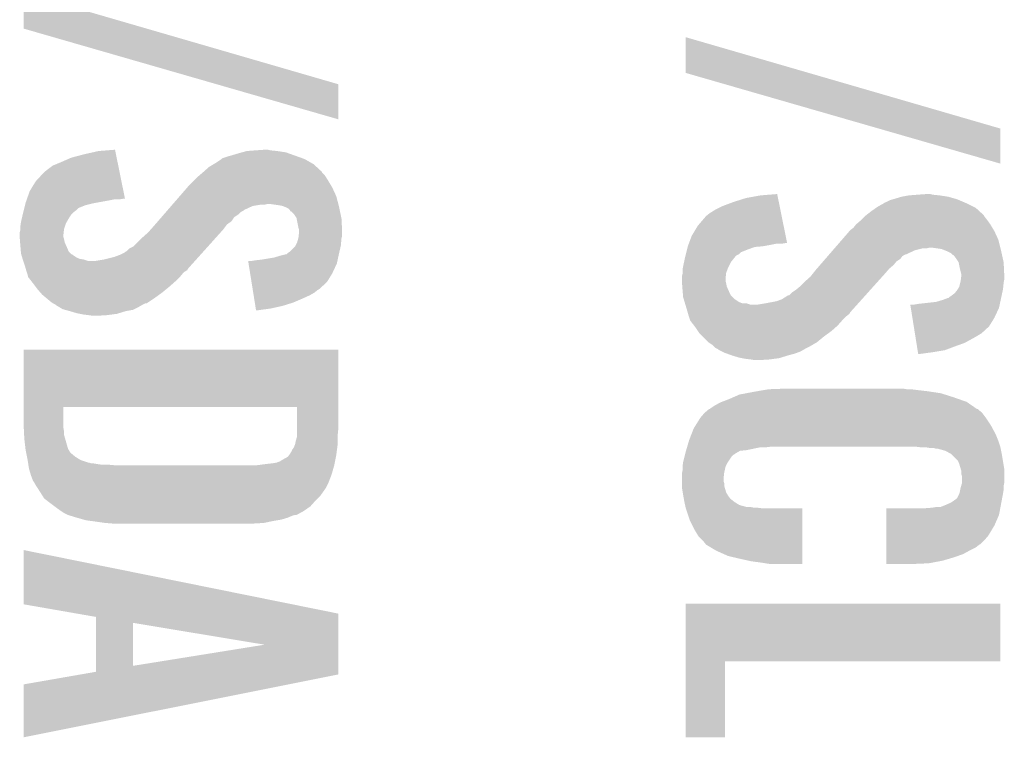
# Model space of a CAD drawing. Extents: x -3.7 to 63.4, y -6.5 to 53.7.
# Tile 11 of 74: x 42.7 to 46.5, y 0.1 to 2.9. Entities that reach past the tile are written whole.
import ezdxf

# ---------------------------------------------------------------- set-up
doc = ezdxf.new("R2010")
doc.units = 0
doc.layers.add('PI_5_CLICK_SHIELD_V100A_GTO', color=11, linetype='CONTINUOUS')

msp = doc.modelspace()

# ---------------------------------------------------------------- linework, layer by layer
at = {"layer": 'PI_5_CLICK_SHIELD_V100A_GTO'}
for points in [[(42.7228, 2.852438), (42.722828, 2.989574), (43.194828, 2.852438), (42.722828, 2.989574)], [(43.462634, 2.639042), (42.7228, 2.852438), (43.9293, 2.639042), (43.194828, 2.852438)], [(45.2628, 2.682258), (45.262828, 2.819394), (45.734828, 2.682258), (45.262828, 2.819394)], [(46.002634, 2.468862), (45.2628, 2.682258), (46.4693, 2.468862), (45.734828, 2.682258)], [(43.929272, 2.504446), (43.462634, 2.639042), (43.929272, 2.504446), (43.9293, 2.639042)], [(46.469272, 2.334266), (46.002634, 2.468862), (46.469272, 2.334266), (46.4693, 2.468862)], [(42.95394, 2.36982), (43.009822, 2.38252), (43.076922, 2.36982), (43.07435, 2.38252)], [(43.009822, 2.38252), (43.073324, 2.38758), (43.07435, 2.38252), (43.073324, 2.38758)], [(43.560146, 2.377438), (43.578782, 2.38252), (43.728642, 2.377438), (43.69562, 2.38252)], [(43.578782, 2.38252), (43.6118, 2.38506), (43.69562, 2.38252), (43.670222, 2.38506)], [(43.6118, 2.38506), (43.647358, 2.3876), (43.670222, 2.38506), (43.660062, 2.3876)], [(42.86504, 2.33934), (42.90568, 2.357122), (43.083096, 2.33934), (43.079494, 2.357122)], [(42.90568, 2.357122), (42.95394, 2.36982), (43.079494, 2.357122), (43.076922, 2.36982)], [(43.4594, 2.336798), (43.482258, 2.35204), (43.826432, 2.336798), (43.799762, 2.35204)], [(43.482258, 2.35204), (43.482262, 2.352042), (43.799762, 2.35204), (43.799758, 2.352042)], [(43.482262, 2.352042), (43.484804, 2.35458), (43.799758, 2.352042), (43.79265, 2.35458)], [(43.484804, 2.35458), (43.50766, 2.3622), (43.79265, 2.35458), (43.771312, 2.3622)], [(43.50766, 2.3622), (43.52544, 2.36728), (43.771312, 2.3622), (43.757088, 2.36728)], [(43.52544, 2.36728), (43.55084, 2.3749), (43.757088, 2.36728), (43.73575, 2.3749)], [(43.55084, 2.3749), (43.560146, 2.377438), (43.73575, 2.3749), (43.728642, 2.377438)], [(42.801542, 2.301242), (42.81424, 2.3114), (43.090814, 2.301242), (43.088756, 2.3114)], [(42.81424, 2.3114), (42.83456, 2.32664), (43.088756, 2.3114), (43.08567, 2.32664)], [(42.83456, 2.32664), (42.86504, 2.33934), (43.08567, 2.32664), (43.083096, 2.33934)], [(43.413992, 2.303776), (43.434002, 2.321562), (43.865802, 2.303776), (43.8464, 2.321562)], [(43.434002, 2.321562), (43.45093, 2.331718), (43.8464, 2.321562), (43.83532, 2.331718)], [(43.45093, 2.331718), (43.4594, 2.336798), (43.83532, 2.331718), (43.826432, 2.336798)], [(42.768522, 2.265682), (42.799, 2.2987), (43.098018, 2.265682), (43.091328, 2.2987)], [(42.799, 2.2987), (42.801542, 2.301242), (43.091328, 2.2987), (43.090814, 2.301242)], [(43.352718, 2.24536), (43.375578, 2.26822), (43.904916, 2.24536), (43.8912, 2.26822)], [(43.375578, 2.26822), (43.39336, 2.286), (43.8912, 2.26822), (43.880088, 2.286)], [(43.39336, 2.286), (43.39632, 2.288538), (43.880088, 2.286), (43.8785, 2.288538)], [(43.39632, 2.288538), (43.408176, 2.2987), (43.8785, 2.288538), (43.868342, 2.2987)], [(43.408176, 2.2987), (43.41114, 2.30124), (43.868342, 2.2987), (43.867072, 2.30124)], [(43.41114, 2.30124), (43.413992, 2.303776), (43.867072, 2.30124), (43.865802, 2.303776)], [(42.74566, 2.227582), (42.768522, 2.265682), (43.105734, 2.227582), (43.098018, 2.265682)], [(43.321898, 2.2098), (43.350514, 2.242818), (43.921682, 2.2098), (43.90644, 2.242818)], [(43.350514, 2.242818), (43.352718, 2.24536), (43.90644, 2.242818), (43.904916, 2.24536)], [(42.73042, 2.184398), (42.733108, 2.19202), (43.003458, 2.184398), (43.04538, 2.19202)], [(42.733108, 2.19202), (42.734902, 2.1971), (43.04538, 2.19202), (43.070778, 2.1971)], [(42.734902, 2.1971), (42.735798, 2.19964), (43.091098, 2.1971), (43.106338, 2.19964)], [(42.735798, 2.19964), (42.74566, 2.227582), (43.111394, 2.19964), (43.105734, 2.227582)], [(43.295484, 2.17932), (43.321898, 2.2098), (43.92981, 2.17932), (43.921682, 2.2098)], [(45.445678, 2.18694), (45.49394, 2.20218), (45.619496, 2.18694), (45.616408, 2.20218)], [(45.49394, 2.20218), (45.549818, 2.21234), (45.616408, 2.20218), (45.61435, 2.21234)], [(45.549818, 2.21234), (45.613324, 2.2174), (45.61435, 2.21234), (45.613324, 2.2174)], [(46.03242, 2.18694), (46.047662, 2.194562), (46.327908, 2.18694), (46.310124, 2.194562)], [(46.047662, 2.194562), (46.056546, 2.1971), (46.310124, 2.194562), (46.304202, 2.1971)], [(46.056546, 2.1971), (46.06544, 2.19964), (46.304202, 2.1971), (46.295312, 2.19964)], [(46.06544, 2.19964), (46.09084, 2.20726), (46.295312, 2.19964), (46.268642, 2.20726)], [(46.09084, 2.20726), (46.11878, 2.21234), (46.268642, 2.20726), (46.23562, 2.21234)], [(46.11878, 2.21234), (46.1518, 2.21488), (46.23562, 2.21234), (46.210222, 2.21488)], [(46.1518, 2.21488), (46.187358, 2.21742), (46.210222, 2.21488), (46.200062, 2.21742)], [(42.721528, 2.148838), (42.723434, 2.15646), (42.91584, 2.148838), (42.925998, 2.15646)], [(42.723434, 2.15646), (42.725338, 2.164076), (42.925998, 2.15646), (42.93362, 2.164076)], [(42.725338, 2.164076), (42.727878, 2.174238), (42.93362, 2.164076), (42.959018, 2.174238)], [(42.727878, 2.174238), (42.729784, 2.18186), (42.959018, 2.174238), (42.9895, 2.18186)], [(42.729784, 2.18186), (42.73042, 2.184398), (42.9895, 2.18186), (43.003458, 2.184398)], [(43.271268, 2.151378), (43.273468, 2.153918), (43.560998, 2.151378), (43.566076, 2.153918)], [(43.273468, 2.153918), (43.27567, 2.156458), (43.566076, 2.153918), (43.56862, 2.156458)], [(43.27567, 2.156458), (43.288878, 2.171698), (43.56862, 2.156458), (43.601638, 2.171698)], [(43.288878, 2.171698), (43.293282, 2.17678), (43.601638, 2.171698), (43.632118, 2.17678)], [(43.293282, 2.17678), (43.295484, 2.17932), (43.647358, 2.17678), (43.657518, 2.17932)], [(43.70324, 2.17424), (43.667678, 2.17932), (43.931164, 2.17424), (43.92981, 2.17932)], [(43.71593, 2.171702), (43.70324, 2.17424), (43.93184, 2.171702), (43.931164, 2.17424)], [(43.715938, 2.1717), (43.71593, 2.171702), (43.931842, 2.1717), (43.93184, 2.171702)], [(43.72864, 2.16662), (43.715938, 2.1717), (43.93291, 2.16662), (43.931842, 2.1717)], [(43.738796, 2.161542), (43.72864, 2.16662), (43.93398, 2.161542), (43.93291, 2.16662)], [(43.743878, 2.15646), (43.738796, 2.161542), (43.93505, 2.15646), (43.93398, 2.161542)], [(43.746414, 2.151394), (43.743878, 2.15646), (43.936116, 2.151394), (43.93505, 2.15646)], [(45.354242, 2.14376), (45.37456, 2.156458), (45.628242, 2.14376), (45.62567, 2.156458)], [(45.37456, 2.156458), (45.40504, 2.1717), (45.62567, 2.156458), (45.622582, 2.1717)], [(45.40504, 2.1717), (45.445678, 2.18694), (45.622582, 2.1717), (45.619496, 2.18694)], [(45.974, 2.15138), (45.992136, 2.164078), (46.389174, 2.15138), (46.37532, 2.164078)], [(45.992136, 2.164078), (45.9994, 2.169162), (46.37532, 2.164078), (46.365154, 2.169162)], [(45.9994, 2.169162), (46.022256, 2.18186), (46.365154, 2.169162), (46.33976, 2.18186)], [(46.022256, 2.18186), (46.02226, 2.181862), (46.33976, 2.18186), (46.339756, 2.181862)], [(46.02226, 2.181862), (46.024804, 2.1844), (46.339756, 2.181862), (46.333834, 2.1844)], [(46.024804, 2.1844), (46.03242, 2.18694), (46.333834, 2.1844), (46.327908, 2.18694)], [(42.71264, 2.110738), (42.71557, 2.123442), (42.888262, 2.110738), (42.895522, 2.123442)], [(42.71557, 2.123442), (42.719086, 2.13868), (42.895522, 2.123442), (42.90568, 2.13868)], [(42.719086, 2.13868), (42.72026, 2.14376), (42.90568, 2.13868), (42.91076, 2.14376)], [(42.72026, 2.14376), (42.721528, 2.148838), (42.91076, 2.14376), (42.91584, 2.148838)], [(43.238248, 2.113278), (43.251456, 2.128518), (43.520358, 2.113278), (43.530518, 2.128518)], [(43.251456, 2.128518), (43.260262, 2.13868), (43.530518, 2.128518), (43.54576, 2.13868)], [(43.260262, 2.13868), (43.266864, 2.146298), (43.54576, 2.13868), (43.553378, 2.146298)], [(43.266864, 2.146298), (43.271268, 2.151378), (43.553378, 2.146298), (43.560998, 2.151378)], [(43.748954, 2.15138), (43.746414, 2.151394), (43.936118, 2.15138), (43.936116, 2.151394)], [(43.759118, 2.141222), (43.748954, 2.15138), (43.938258, 2.141222), (43.936118, 2.15138)], [(43.769278, 2.125984), (43.759118, 2.141222), (43.941466, 2.125984), (43.938258, 2.141222)], [(43.769788, 2.123438), (43.769278, 2.125984), (43.942, 2.123438), (43.941466, 2.125984)], [(43.7769, 2.087882), (43.769788, 2.123438), (43.943778, 2.087882), (43.942, 2.123438)], [(45.30852, 2.095502), (45.338998, 2.13106), (45.638018, 2.095502), (45.630814, 2.13106)], [(45.338998, 2.13106), (45.341542, 2.133602), (45.630814, 2.13106), (45.6303, 2.133602)], [(45.341542, 2.133602), (45.354242, 2.14376), (45.6303, 2.133602), (45.628242, 2.14376)], [(45.91558, 2.100582), (45.93336, 2.115818), (46.4312, 2.100582), (46.420316, 2.115818)], [(45.93336, 2.115818), (45.935902, 2.11836), (46.420316, 2.115818), (46.4185, 2.11836)], [(45.935902, 2.11836), (45.948602, 2.13106), (46.4185, 2.11836), (46.40834, 2.13106)], [(45.948602, 2.13106), (45.951142, 2.1336), (46.40834, 2.13106), (46.40707, 2.1336)], [(45.951142, 2.1336), (45.954402, 2.136136), (46.40707, 2.1336), (46.405802, 2.136136)], [(45.954402, 2.136136), (45.974, 2.15138), (46.405802, 2.136136), (46.389174, 2.15138)], [(42.70756, 2.070102), (42.7101, 2.080262), (42.876328, 2.070102), (42.877458, 2.080262)], [(42.7101, 2.09296), (42.711914, 2.105658), (42.881126, 2.09296), (42.88536, 2.105658)], [(42.7101, 2.082798), (42.7101, 2.09296), (42.87774, 2.082798), (42.881126, 2.09296)], [(42.7101, 2.080262), (42.7101, 2.082798), (42.877458, 2.080262), (42.87774, 2.082798)], [(42.711914, 2.105658), (42.71264, 2.110738), (42.88536, 2.105658), (42.888262, 2.110738)], [(43.20032, 2.0701), (43.20935, 2.08026), (43.478212, 2.0701), (43.48734, 2.08026)], [(43.20935, 2.08026), (43.22064, 2.09296), (43.48734, 2.08026), (43.496864, 2.09296)], [(43.22064, 2.09296), (43.227242, 2.100578), (43.496864, 2.09296), (43.502578, 2.100578)], [(43.227242, 2.100578), (43.238248, 2.113278), (43.502578, 2.100578), (43.520358, 2.113278)], [(43.779438, 2.080262), (43.7769, 2.087882), (43.94416, 2.080262), (43.943778, 2.087882)], [(43.77944, 2.072642), (43.779438, 2.080262), (43.94454, 2.072642), (43.94416, 2.080262)], [(45.28566, 2.057402), (45.30852, 2.095502), (45.645734, 2.057402), (45.638018, 2.095502)], [(45.890514, 2.075178), (45.892718, 2.07772), (46.44644, 2.075178), (46.444916, 2.07772)], [(45.892718, 2.07772), (45.895262, 2.08026), (46.444916, 2.07772), (46.443392, 2.08026)], [(45.895262, 2.08026), (45.905422, 2.087882), (46.443392, 2.08026), (46.43882, 2.087882)], [(45.905422, 2.087882), (45.91558, 2.100582), (46.43882, 2.087882), (46.4312, 2.100582)], [(42.70756, 2.059938), (42.70756, 2.070102), (42.8752, 2.059938), (42.876328, 2.070102)], [(42.70756, 2.052318), (42.70756, 2.059938), (42.875202, 2.052318), (42.8752, 2.059938)], [(42.708148, 2.044698), (42.70756, 2.052318), (42.87774, 2.044698), (42.875202, 2.052318)], [(42.709124, 2.031998), (42.708148, 2.044698), (42.880282, 2.031998), (42.87774, 2.044698)], [(43.14444, 2.016762), (43.17746, 2.04978), (43.4303, 2.016762), (43.459958, 2.04978)], [(43.17746, 2.04978), (43.20032, 2.0701), (43.459958, 2.04978), (43.478212, 2.0701)], [(43.771822, 2.032002), (43.776172, 2.047238), (43.940614, 2.032002), (43.942, 2.047238)], [(43.776172, 2.047238), (43.7769, 2.049782), (43.942, 2.047238), (43.942636, 2.049782)], [(43.7769, 2.049782), (43.777746, 2.057398), (43.942636, 2.049782), (43.94454, 2.057398)], [(43.777746, 2.057398), (43.779438, 2.07264), (43.94454, 2.057398), (43.94454, 2.07264)], [(43.779438, 2.07264), (43.77944, 2.072642), (43.94454, 2.07264), (43.94454, 2.072642)], [(45.275182, 2.02946), (45.28566, 2.057402), (45.651394, 2.02946), (45.645734, 2.057402)], [(45.835484, 2.01168), (45.861898, 2.042158), (46.469302, 2.01168), (46.461682, 2.042158)], [(45.861898, 2.042158), (45.890514, 2.075178), (46.461682, 2.042158), (46.44644, 2.075178)], [(42.7101, 2.0193), (42.709124, 2.031998), (42.885926, 2.0193), (42.880282, 2.031998)], [(42.710948, 2.00914), (42.7101, 2.0193), (42.89044, 2.00914), (42.885926, 2.0193)], [(42.712006, 1.99644), (42.710948, 2.00914), (42.895524, 1.99644), (42.89044, 2.00914)], [(43.11904, 1.998982), (43.129204, 2.009142), (43.414328, 1.998982), (43.423454, 2.009142)], [(43.129204, 2.009142), (43.14444, 2.016762), (43.423454, 2.009142), (43.4303, 2.016762)], [(43.743882, 1.996442), (43.764202, 2.016764), (43.934184, 1.996442), (43.938874, 2.016764)], [(43.764202, 2.016764), (43.76547, 2.0193), (43.938874, 2.016764), (43.93946, 2.0193)], [(43.76547, 2.0193), (43.771822, 2.032002), (43.93946, 2.0193), (43.940614, 2.032002)], [(45.264704, 1.993896), (45.267246, 2.00406), (45.47362, 1.993896), (45.49902, 2.00406)], [(45.267246, 2.00406), (45.269784, 2.014218), (45.49902, 2.00406), (45.526958, 2.014218)], [(45.269784, 2.014218), (45.27042, 2.01676), (45.526958, 2.014218), (45.557442, 2.01676)], [(45.27042, 2.01676), (45.270422, 2.016762), (45.557442, 2.01676), (45.557452, 2.016762)], [(45.270422, 2.016762), (45.272326, 2.02184), (45.557452, 2.016762), (45.58538, 2.02184)], [(45.272326, 2.02184), (45.27423, 2.02692), (45.58538, 2.02184), (45.610778, 2.02692)], [(45.27423, 2.02692), (45.275182, 2.02946), (45.631098, 2.02692), (45.646338, 2.02946)], [(45.826678, 2.00152), (45.833282, 2.00914), (46.141638, 2.00152), (46.172118, 2.00914)], [(45.833282, 2.00914), (45.835484, 2.01168), (46.187358, 2.00914), (46.197518, 2.01168)], [(46.243236, 2.0066), (46.207678, 2.01168), (46.470572, 2.0066), (46.469302, 2.01168)], [(46.255938, 2.00152), (46.243236, 2.0066), (46.47184, 2.00152), (46.470572, 2.0066)], [(42.71264, 1.988822), (42.712006, 1.99644), (42.903144, 1.988822), (42.895524, 1.99644)], [(42.713404, 1.98628), (42.71264, 1.988822), (42.905686, 1.98628), (42.903144, 1.988822)], [(42.713406, 1.986274), (42.713404, 1.98628), (42.908226, 1.986274), (42.905686, 1.98628)], [(42.714166, 1.98374), (42.713406, 1.986274), (42.91076, 1.98374), (42.908226, 1.986274)], [(42.717214, 1.97358), (42.714166, 1.98374), (42.926, 1.97358), (42.91076, 1.98374)], [(42.718738, 1.9685), (42.717214, 1.97358), (42.938702, 1.9685), (42.926, 1.97358)], [(42.7195, 1.965958), (42.718738, 1.9685), (42.953942, 1.965958), (42.938702, 1.9685)], [(42.72026, 1.96342), (42.7195, 1.965958), (42.96156, 1.96342), (42.953942, 1.965958)], [(42.999662, 1.96088), (43.03014, 1.96596), (43.3801, 1.96088), (43.384664, 1.96596)], [(43.03014, 1.96596), (43.070782, 1.976122), (43.384664, 1.96596), (43.393792, 1.976122)], [(43.070782, 1.976122), (43.0911, 1.98374), (43.393792, 1.976122), (43.400636, 1.98374)], [(43.0911, 1.98374), (43.11142, 1.993902), (43.400636, 1.98374), (43.409764, 1.993902)], [(43.11142, 1.993902), (43.113964, 1.996442), (43.409764, 1.993902), (43.412046, 1.996442)], [(43.113964, 1.996442), (43.11904, 1.998982), (43.412046, 1.996442), (43.414328, 1.998982)], [(43.614338, 1.96342), (43.6372, 1.96596), (43.92694, 1.96342), (43.927484, 1.96596)], [(43.6372, 1.96596), (43.682922, 1.97358), (43.927484, 1.96596), (43.929118, 1.97358)], [(43.682922, 1.97358), (43.70832, 1.9812), (43.929118, 1.97358), (43.93075, 1.9812)], [(43.70832, 1.9812), (43.728642, 1.98628), (43.93075, 1.9812), (43.93184, 1.98628)], [(43.728642, 1.98628), (43.731186, 1.986286), (43.93184, 1.98628), (43.93184, 1.986286)], [(43.731186, 1.986286), (43.73626, 1.99136), (43.93184, 1.986286), (43.933012, 1.99136)], [(43.73626, 1.99136), (43.743882, 1.996442), (43.933012, 1.99136), (43.934184, 1.996442)], [(45.255904, 1.955798), (45.26026, 1.97612), (45.435518, 1.955798), (45.451776, 1.97612)], [(45.26026, 1.97612), (45.261528, 1.981196), (45.451776, 1.97612), (45.455838, 1.981196)], [(45.261528, 1.981196), (45.262798, 1.986278), (45.455838, 1.981196), (45.465996, 1.986278)], [(45.262798, 1.986278), (45.264704, 1.993896), (45.465996, 1.986278), (45.47362, 1.993896)], [(45.789254, 1.958338), (45.79806, 1.968498), (46.070518, 1.958338), (46.085758, 1.968498)], [(45.79806, 1.968498), (45.806864, 1.978658), (46.085758, 1.968498), (46.093378, 1.978658)], [(45.806864, 1.978658), (45.811268, 1.983738), (46.093378, 1.978658), (46.100998, 1.983738)], [(45.811268, 1.983738), (45.813468, 1.986278), (46.100998, 1.983738), (46.106076, 1.986278)], [(45.813468, 1.986278), (45.81347, 1.98628), (46.106076, 1.986278), (46.108616, 1.98628)], [(45.81347, 1.98628), (45.826678, 2.00152), (46.108616, 1.98628), (46.141638, 2.00152)], [(46.26864, 1.99644), (46.255938, 2.00152), (46.47297, 1.99644), (46.47184, 2.00152)], [(46.278796, 1.991362), (46.26864, 1.99644), (46.474098, 1.991362), (46.47297, 1.99644)], [(46.286414, 1.983746), (46.278796, 1.991362), (46.47579, 1.983746), (46.474098, 1.991362)], [(46.288952, 1.98374), (46.286414, 1.983746), (46.475792, 1.98374), (46.47579, 1.983746)], [(46.29912, 1.97104), (46.288952, 1.98374), (46.478614, 1.97104), (46.475792, 1.98374)], [(46.309278, 1.955804), (46.29912, 1.97104), (46.482, 1.955804), (46.478614, 1.97104)], [(42.721108, 1.96088), (42.72026, 1.96342), (42.969184, 1.96088), (42.96156, 1.96342)], [(42.72788, 1.94056), (42.721108, 1.96088), (43.361848, 1.94056), (43.3801, 1.96088)], [(42.730784, 1.930396), (42.72788, 1.94056), (43.352718, 1.930396), (43.361848, 1.94056)], [(42.732236, 1.925318), (42.730784, 1.930396), (43.350174, 1.925318), (43.352718, 1.930396)], [(43.585512, 1.950718), (43.583886, 1.96088), (43.924218, 1.950718), (43.926396, 1.96088)], [(43.591602, 1.91262), (43.585512, 1.950718), (43.90644, 1.91262), (43.924218, 1.950718)], [(43.599102, 1.96088), (43.614338, 1.96342), (43.926396, 1.96088), (43.92694, 1.96342)], [(45.2501, 1.925322), (45.251792, 1.93548), (45.42155, 1.925322), (45.42536, 1.93548)], [(45.251792, 1.93548), (45.25264, 1.94056), (45.42536, 1.93548), (45.427898, 1.94056)], [(45.25264, 1.94056), (45.255904, 1.955798), (45.427898, 1.94056), (45.435518, 1.955798)], [(45.76064, 1.92532), (45.765042, 1.9304), (46.038224, 1.92532), (46.042578, 1.9304)], [(45.765042, 1.9304), (45.778248, 1.945638), (46.042578, 1.9304), (46.06036, 1.945638)], [(45.778248, 1.945638), (45.789254, 1.958338), (46.06036, 1.945638), (46.070518, 1.958338)], [(46.30928, 1.955798), (46.309278, 1.955804), (46.482, 1.955798), (46.482, 1.955804)], [(46.31436, 1.9304), (46.30928, 1.955798), (46.48321, 1.9304), (46.482, 1.955798)], [(46.31944, 1.910082), (46.31436, 1.9304), (46.484178, 1.910082), (46.48321, 1.9304)], [(42.73296, 1.92278), (42.732236, 1.925318), (43.345946, 1.92278), (43.350174, 1.925318)], [(42.734656, 1.917696), (42.73296, 1.92278), (43.337478, 1.917696), (43.345946, 1.92278)], [(42.73804, 1.907538), (42.734656, 1.917696), (43.329012, 1.907538), (43.337478, 1.917696)], [(42.73931, 1.902462), (42.73804, 1.907538), (43.324782, 1.902462), (43.329012, 1.907538)], [(42.740578, 1.897386), (42.73931, 1.902462), (43.319706, 1.897386), (43.324782, 1.902462)], [(42.743118, 1.89484), (42.740578, 1.897386), (43.31716, 1.89484), (43.319706, 1.897386)], [(42.752998, 1.88214), (42.743118, 1.89484), (43.30446, 1.88214), (43.31716, 1.89484)], [(43.59688, 1.879598), (43.591602, 1.91262), (43.886118, 1.879598), (43.90644, 1.91262)], [(45.24756, 1.899922), (45.2501, 1.910082), (45.416046, 1.899922), (45.417176, 1.910082)], [(45.24756, 1.892298), (45.24756, 1.899922), (45.4152, 1.892298), (45.416046, 1.899922)], [(45.24756, 1.884678), (45.24756, 1.892298), (45.4152, 1.884678), (45.4152, 1.892298)], [(45.2501, 1.915158), (45.2501, 1.925322), (45.41774, 1.915158), (45.42155, 1.925322)], [(45.2501, 1.910082), (45.2501, 1.915158), (45.417176, 1.910082), (45.41774, 1.915158)], [(45.71746, 1.8796), (45.740322, 1.899922), (45.997678, 1.8796), (46.015932, 1.899922)], [(45.740322, 1.899922), (45.75048, 1.91262), (46.015932, 1.899922), (46.02734, 1.91262)], [(45.75048, 1.91262), (45.76064, 1.92532), (46.02734, 1.91262), (46.038224, 1.92532)], [(46.3169, 1.882142), (46.317852, 1.889758), (46.483016, 1.882142), (46.48454, 1.889758)], [(46.317852, 1.889758), (46.319438, 1.90246), (46.48454, 1.889758), (46.48454, 1.90246)], [(46.319438, 1.90246), (46.31944, 1.902462), (46.48454, 1.90246), (46.48454, 1.902462)], [(46.31944, 1.902462), (46.31944, 1.910082), (46.48454, 1.902462), (46.484178, 1.910082)], [(42.7609, 1.87198), (42.752998, 1.88214), (43.29303, 1.87198), (43.30446, 1.88214)], [(42.76852, 1.86182), (42.7609, 1.87198), (43.2816, 1.86182), (43.29303, 1.87198)], [(42.77614, 1.851658), (42.76852, 1.86182), (43.269178, 1.851658), (43.2816, 1.86182)], [(42.787252, 1.83896), (42.77614, 1.851658), (43.25366, 1.83896), (43.269178, 1.851658)], [(43.601348, 1.851658), (43.59688, 1.879598), (43.855636, 1.851658), (43.886118, 1.879598)], [(43.601752, 1.84912), (43.601348, 1.851658), (43.85056, 1.84912), (43.855636, 1.851658)], [(45.248342, 1.87452), (45.24756, 1.884678), (45.41774, 1.87452), (45.4152, 1.884678)], [(45.24932, 1.861818), (45.248342, 1.87452), (45.420282, 1.861818), (45.41774, 1.87452)], [(45.2501, 1.85166), (45.24932, 1.861818), (45.424798, 1.85166), (45.420282, 1.861818)], [(45.25116, 1.83896), (45.2501, 1.85166), (45.43044, 1.83896), (45.424798, 1.85166)], [(45.68444, 1.84912), (45.699678, 1.861818), (45.970298, 1.84912), (45.981704, 1.861818)], [(45.699678, 1.861818), (45.71746, 1.8796), (45.981704, 1.861818), (45.997678, 1.8796)], [(46.304202, 1.849122), (46.305724, 1.85166), (46.478916, 1.849122), (46.47946, 1.85166)], [(46.305724, 1.85166), (46.311822, 1.861822), (46.47946, 1.85166), (46.480476, 1.861822)], [(46.311822, 1.861822), (46.31563, 1.877062), (46.480476, 1.861822), (46.482, 1.877062)], [(46.31563, 1.877062), (46.3169, 1.882142), (46.482, 1.877062), (46.483016, 1.882142)], [(42.793918, 1.83134), (42.787252, 1.83896), (43.243182, 1.83134), (43.25366, 1.83896)], [(42.80916, 1.81864), (42.793918, 1.83134), (43.22572, 1.81864), (43.243182, 1.83134)], [(42.8244, 1.80594), (42.80916, 1.81864), (43.206666, 1.80594), (43.22572, 1.81864)], [(43.603378, 1.838958), (43.601752, 1.84912), (43.837858, 1.838958), (43.85056, 1.84912)], [(43.605002, 1.8288), (43.603378, 1.838958), (43.82008, 1.8288), (43.837858, 1.838958)], [(43.607032, 1.8161), (43.605002, 1.8288), (43.79214, 1.8161), (43.82008, 1.8288)], [(43.609468, 1.800858), (43.607032, 1.8161), (43.75658, 1.800858), (43.79214, 1.8161)], [(45.252006, 1.8288), (45.25116, 1.83896), (45.435522, 1.8288), (45.43044, 1.83896)], [(45.25264, 1.821182), (45.252006, 1.8288), (45.44314, 1.821182), (45.435522, 1.8288)], [(45.254928, 1.81356), (45.25264, 1.821182), (45.45076, 1.81356), (45.44314, 1.821182)], [(45.257976, 1.8034), (45.254928, 1.81356), (45.466, 1.8034), (45.45076, 1.81356)], [(45.610782, 1.805942), (45.631102, 1.813562), (45.93151, 1.805942), (45.938356, 1.813562)], [(45.631102, 1.813562), (45.651422, 1.826262), (45.938356, 1.813562), (45.949764, 1.826262)], [(45.651422, 1.826262), (45.653966, 1.8288), (45.949764, 1.826262), (45.952044, 1.8288)], [(45.653966, 1.8288), (45.659046, 1.828806), (45.952044, 1.8288), (45.95205, 1.828806)], [(45.659046, 1.828806), (45.6692, 1.83896), (45.95205, 1.828806), (45.96117, 1.83896)], [(45.6692, 1.83896), (45.68444, 1.84912), (45.96117, 1.83896), (45.970298, 1.84912)], [(46.24832, 1.811018), (46.268644, 1.81864), (46.47075, 1.811018), (46.472382, 1.81864)], [(46.268644, 1.81864), (46.271186, 1.818646), (46.472382, 1.81864), (46.472384, 1.818646)], [(46.271186, 1.818646), (46.27626, 1.82372), (46.472384, 1.818646), (46.473472, 1.82372)], [(46.27626, 1.82372), (46.28388, 1.8288), (46.473472, 1.82372), (46.47456, 1.8288)], [(46.28388, 1.8288), (46.294042, 1.836422), (46.47456, 1.8288), (46.476194, 1.836422)], [(46.294042, 1.836422), (46.304202, 1.849122), (46.476194, 1.836422), (46.478916, 1.849122)], [(42.83456, 1.798322), (42.8244, 1.80594), (43.195238, 1.798322), (43.206666, 1.80594)], [(42.834564, 1.79832), (42.83456, 1.798322), (43.195236, 1.79832), (43.195238, 1.798322)], [(42.834568, 1.798318), (42.834564, 1.79832), (43.190156, 1.798318), (43.195236, 1.79832)], [(42.844716, 1.793242), (42.834568, 1.798318), (43.180004, 1.793242), (43.190156, 1.798318)], [(42.84472, 1.79324), (42.844716, 1.793242), (43.180002, 1.79324), (43.180004, 1.793242)], [(42.847258, 1.790702), (42.84472, 1.79324), (43.17556, 1.790702), (43.180002, 1.79324)], [(42.85996, 1.78308), (42.847258, 1.790702), (43.16222, 1.78308), (43.17556, 1.790702)], [(42.872658, 1.77546), (42.85996, 1.78308), (43.146978, 1.77546), (43.16222, 1.78308)], [(42.881972, 1.77292), (42.872658, 1.77546), (43.141898, 1.77292), (43.146978, 1.77546)], [(43.611498, 1.78816), (43.609468, 1.800858), (43.71594, 1.78816), (43.75658, 1.800858)], [(43.613122, 1.778), (43.611498, 1.78816), (43.67022, 1.778), (43.71594, 1.78816)], [(43.614336, 1.7704), (43.613122, 1.778), (43.614336, 1.7704), (43.67022, 1.778)], [(45.2595, 1.79832), (45.257976, 1.8034), (45.478704, 1.79832), (45.466, 1.8034)], [(45.2595, 1.798318), (45.2595, 1.79832), (45.493942, 1.798318), (45.478704, 1.79832)], [(45.261024, 1.79324), (45.2595, 1.798318), (45.509184, 1.79324), (45.493942, 1.798318)], [(45.26788, 1.77038), (45.261024, 1.79324), (45.899566, 1.77038), (45.9201, 1.79324)], [(45.539662, 1.79324), (45.57014, 1.79832), (45.9201, 1.79324), (45.924664, 1.79832)], [(45.57014, 1.79832), (45.610782, 1.805942), (45.924664, 1.79832), (45.93151, 1.805942)], [(46.125918, 1.780538), (46.123886, 1.79324), (46.464218, 1.780538), (46.46694, 1.79324)], [(46.132008, 1.74244), (46.125918, 1.780538), (46.44644, 1.74244), (46.464218, 1.780538)], [(46.139102, 1.79324), (46.154338, 1.79578), (46.46694, 1.79324), (46.467484, 1.79578)], [(46.154338, 1.79578), (46.222922, 1.8034), (46.467484, 1.79578), (46.469116, 1.8034)], [(46.222922, 1.8034), (46.24832, 1.811018), (46.469116, 1.8034), (46.47075, 1.811018)], [(42.9006, 1.76784), (42.881972, 1.77292), (43.113958, 1.76784), (43.141898, 1.77292)], [(42.926, 1.76022), (42.9006, 1.76784), (43.089192, 1.76022), (43.113958, 1.76784)], [(42.938702, 1.75768), (42.926, 1.76022), (43.080938, 1.75768), (43.089192, 1.76022)], [(42.951402, 1.75514), (42.938702, 1.75768), (43.061888, 1.75514), (43.080938, 1.75768)], [(42.97172, 1.7526), (42.951402, 1.75514), (43.04284, 1.7526), (43.061888, 1.75514)], [(42.9895, 1.75006), (42.97172, 1.7526), (43.002202, 1.75006), (43.04284, 1.7526)], [(45.27006, 1.762756), (45.26788, 1.77038), (45.892718, 1.762756), (45.899566, 1.77038)], [(45.27151, 1.757678), (45.27006, 1.762756), (45.890176, 1.757678), (45.892718, 1.762756)], [(45.27296, 1.7526), (45.27151, 1.757678), (45.883828, 1.7526), (45.890176, 1.757678)], [(45.274654, 1.74752), (45.27296, 1.7526), (45.87748, 1.74752), (45.883828, 1.7526)], [(45.278888, 1.73482), (45.274654, 1.74752), (45.86478, 1.73482), (45.87748, 1.74752)], [(46.137286, 1.709418), (46.132008, 1.74244), (46.426118, 1.709418), (46.44644, 1.74244)], [(45.28058, 1.729744), (45.278888, 1.73482), (45.860268, 1.729744), (45.86478, 1.73482)], [(45.283118, 1.7272), (45.28058, 1.729744), (45.858006, 1.7272), (45.860268, 1.729744)], [(45.294974, 1.71196), (45.283118, 1.7272), (45.84446, 1.71196), (45.858006, 1.7272)], [(45.3009, 1.70434), (45.294974, 1.71196), (45.835886, 1.70434), (45.84446, 1.71196)], [(45.309366, 1.691642), (45.3009, 1.70434), (45.821602, 1.691642), (45.835886, 1.70434)], [(46.141754, 1.681478), (46.137286, 1.709418), (46.395636, 1.681478), (46.426118, 1.709418)], [(45.31614, 1.68148), (45.309366, 1.691642), (45.807628, 1.68148), (45.821602, 1.691642)], [(45.3263, 1.67132), (45.31614, 1.68148), (45.79366, 1.67132), (45.807628, 1.68148)], [(45.349158, 1.648462), (45.3263, 1.67132), (45.765722, 1.648462), (45.79366, 1.67132)], [(46.142158, 1.67894), (46.141754, 1.681478), (46.390562, 1.67894), (46.395636, 1.681478)], [(46.143378, 1.67132), (46.142158, 1.67894), (46.37786, 1.67132), (46.390562, 1.67894)], [(46.145002, 1.66116), (46.143378, 1.67132), (46.36008, 1.66116), (46.37786, 1.67132)], [(45.349164, 1.648458), (45.349158, 1.648462), (45.765718, 1.648458), (45.765722, 1.648462)], [(45.3644, 1.6383), (45.349164, 1.648458), (45.748302, 1.6383), (45.765718, 1.648458)], [(45.372022, 1.63068), (45.3644, 1.6383), (45.73524, 1.63068), (45.748302, 1.6383)], [(45.37456, 1.628142), (45.372022, 1.63068), (45.730164, 1.628142), (45.73524, 1.63068)], [(45.384716, 1.623062), (45.37456, 1.628142), (45.720004, 1.623062), (45.730164, 1.628142)], [(46.147438, 1.64592), (46.145002, 1.66116), (46.332138, 1.64592), (46.36008, 1.66116)], [(46.149468, 1.63322), (46.147438, 1.64592), (46.29658, 1.63322), (46.332138, 1.64592)], [(46.151904, 1.61798), (46.149468, 1.63322), (46.255938, 1.61798), (46.29658, 1.63322)], [(42.722804, 1.39954), (42.72282, 1.620498), (43.9293, 1.39954), (43.9293, 1.620498)], [(42.72282, 1.620498), (42.722822, 1.62052), (43.9293, 1.620498), (42.722822, 1.62052)], [(45.38472, 1.62306), (45.384716, 1.623062), (45.720002, 1.62306), (45.720004, 1.623062)], [(45.38726, 1.620522), (45.38472, 1.62306), (45.71556, 1.620522), (45.720002, 1.62306)], [(45.402502, 1.6129), (45.38726, 1.620522), (45.70222, 1.6129), (45.71556, 1.620522)], [(45.41266, 1.60782), (45.402502, 1.6129), (45.68867, 1.60782), (45.70222, 1.6129)], [(45.41964, 1.605282), (45.41266, 1.60782), (45.681902, 1.605282), (45.68867, 1.60782)], [(45.440596, 1.59766), (45.41964, 1.605282), (45.65396, 1.59766), (45.681902, 1.605282)], [(45.4406, 1.597658), (45.440596, 1.59766), (45.653952, 1.597658), (45.65396, 1.59766)], [(45.466, 1.59004), (45.4406, 1.597658), (45.629192, 1.59004), (45.653952, 1.597658)], [(45.478702, 1.5875), (45.466, 1.59004), (45.620938, 1.5875), (45.629192, 1.59004)], [(45.491402, 1.58496), (45.478702, 1.5875), (45.601888, 1.58496), (45.620938, 1.5875)], [(46.153122, 1.61036), (46.151904, 1.61798), (46.21022, 1.61036), (46.255938, 1.61798)], [(46.154336, 1.60276), (46.153122, 1.61036), (46.154336, 1.60276), (46.21022, 1.61036)], [(45.51172, 1.58242), (45.491402, 1.58496), (45.58284, 1.58242), (45.601888, 1.58496)], [(45.526958, 1.57988), (45.51172, 1.58242), (45.542202, 1.57988), (45.58284, 1.58242)], [(45.4279, 1.43002), (45.445318, 1.43764), (46.31073, 1.43002), (46.28896, 1.43764)], [(45.445318, 1.43764), (45.468542, 1.4478), (46.28896, 1.43764), (46.256788, 1.4478)], [(45.468542, 1.4478), (45.49521, 1.45288), (46.256788, 1.4478), (46.240702, 1.45288)], [(45.49521, 1.45288), (45.52188, 1.45796), (46.240702, 1.45288), (46.206834, 1.45796)], [(45.52188, 1.45796), (45.536484, 1.4605), (46.206834, 1.45796), (46.1899, 1.4605)], [(45.536484, 1.4605), (45.565696, 1.46558), (46.1899, 1.4605), (46.14672, 1.46558)], [(45.565696, 1.46558), (45.580302, 1.46812), (46.14672, 1.46558), (46.1264, 1.46812)], [(45.580302, 1.46812), (45.64888, 1.47066), (46.111162, 1.46812), (46.095922, 1.47066)], [(42.7228, 1.32842), (42.722804, 1.39954), (42.875202, 1.32842), (42.875222, 1.39954)], [(43.77182, 1.399518), (42.875222, 1.39954), (43.9293, 1.399518), (43.9293, 1.39954)], [(43.77182, 1.3335), (43.77182, 1.399518), (43.9293, 1.3335), (43.9293, 1.399518)], [(45.35678, 1.39446), (45.372018, 1.404618), (46.37671, 1.39446), (46.361932, 1.404618)], [(45.372018, 1.404618), (45.39488, 1.41732), (46.361932, 1.404618), (46.343456, 1.41732)], [(45.39488, 1.41732), (45.401478, 1.419858), (46.343456, 1.41732), (46.339762, 1.419858)], [(45.401478, 1.419858), (45.4279, 1.43002), (46.339762, 1.419858), (46.31073, 1.43002)], [(45.31868, 1.358902), (45.33392, 1.376682), (46.41342, 1.358902), (46.400084, 1.376682)], [(45.33392, 1.376682), (45.33688, 1.379218), (46.400084, 1.376682), (46.398182, 1.379218)], [(45.33688, 1.379218), (45.348738, 1.389378), (46.398182, 1.379218), (46.385482, 1.389378)], [(45.348738, 1.389378), (45.351698, 1.391914), (46.385482, 1.389378), (46.382946, 1.391914)], [(45.351698, 1.391914), (45.351706, 1.39192), (46.382946, 1.391914), (46.380404, 1.39192)], [(45.351706, 1.39192), (45.354246, 1.391926), (46.380404, 1.39192), (46.380396, 1.391926)], [(45.354246, 1.391926), (45.35678, 1.39446), (46.380396, 1.391926), (46.37671, 1.39446)], [(42.723182, 1.320802), (42.7228, 1.32842), (42.8752, 1.320802), (42.875202, 1.32842)], [(43.77182, 1.31064), (43.77182, 1.3335), (43.9293, 1.31064), (43.9293, 1.3335)], [(45.293282, 1.31826), (45.299632, 1.328422), (46.439212, 1.31826), (46.433738, 1.328422)], [(45.299632, 1.328422), (45.318678, 1.3589), (46.433738, 1.328422), (46.41342, 1.3589)], [(45.318678, 1.3589), (45.31868, 1.358902), (46.41342, 1.3589), (46.41342, 1.358902)], [(42.723944, 1.305562), (42.723182, 1.320802), (42.87774, 1.305562), (42.8752, 1.320802)], [(42.724578, 1.292862), (42.723944, 1.305562), (42.87774, 1.292862), (42.87774, 1.305562)], [(42.72534, 1.27762), (42.724578, 1.292862), (42.882096, 1.27762), (42.87774, 1.292862)], [(43.76674, 1.270002), (43.771094, 1.285242), (43.92676, 1.270002), (43.92676, 1.285242)], [(43.771094, 1.285242), (43.77182, 1.287776), (43.92676, 1.285242), (43.927012, 1.287776)], [(43.77182, 1.287776), (43.77182, 1.31064), (43.927012, 1.287776), (43.9293, 1.31064)], [(45.275498, 1.27254), (45.28439, 1.2954), (46.460666, 1.27254), (46.45152, 1.2954)], [(45.28439, 1.2954), (45.293282, 1.31826), (46.45152, 1.2954), (46.439212, 1.31826)], [(42.729824, 1.23952), (42.72534, 1.27762), (42.892978, 1.23952), (42.882096, 1.27762)], [(43.759118, 1.244598), (43.762166, 1.25222), (43.925742, 1.244598), (43.92676, 1.25222)], [(43.762166, 1.25222), (43.764198, 1.257298), (43.92676, 1.25222), (43.92676, 1.257298)], [(43.764198, 1.257298), (43.76674, 1.270002), (43.92676, 1.257298), (43.92676, 1.270002)], [(45.26728, 1.2446), (45.268028, 1.24714), (45.565058, 1.2446), (45.58538, 1.24714)], [(45.268028, 1.24714), (45.27475, 1.270002), (46.4693, 1.24714), (46.46168, 1.270002)], [(45.27475, 1.270002), (45.275498, 1.27254), (46.46168, 1.270002), (46.460666, 1.27254)], [(46.149276, 1.247138), (46.149258, 1.24714), (46.4693, 1.247138), (46.4693, 1.24714)], [(46.16958, 1.2446), (46.149276, 1.247138), (46.469808, 1.2446), (46.4693, 1.247138)], [(42.73042, 1.23444), (42.729824, 1.23952), (42.896028, 1.23444), (42.892978, 1.23952)], [(42.731944, 1.226822), (42.73042, 1.23444), (42.900598, 1.226822), (42.896028, 1.23444)], [(42.732962, 1.221738), (42.731944, 1.226822), (42.905682, 1.221738), (42.900598, 1.226822)], [(42.7355, 1.20904), (42.732962, 1.221738), (42.92092, 1.20904), (42.905682, 1.221738)], [(42.73804, 1.196342), (42.7355, 1.20904), (42.941238, 1.196342), (42.92092, 1.20904)], [(43.7134, 1.19634), (43.736256, 1.209038), (43.918122, 1.19634), (43.920662, 1.209038)], [(43.736256, 1.209038), (43.74007, 1.214122), (43.920662, 1.209038), (43.92168, 1.214122)], [(43.74007, 1.214122), (43.74388, 1.2192), (43.92168, 1.214122), (43.922356, 1.2192)], [(43.74388, 1.2192), (43.751498, 1.231896), (43.922356, 1.2192), (43.924048, 1.231896)], [(43.751498, 1.231896), (43.7515, 1.234434), (43.924048, 1.231896), (43.924388, 1.234434)], [(43.7515, 1.234434), (43.754038, 1.236978), (43.924388, 1.234434), (43.924726, 1.236978)], [(43.754038, 1.236978), (43.759118, 1.244598), (43.924726, 1.236978), (43.925742, 1.244598)], [(45.25264, 1.18872), (45.25772, 1.20904), (45.424514, 1.18872), (45.43806, 1.20904)], [(45.25772, 1.20904), (45.259624, 1.216658), (45.43806, 1.20904), (45.44568, 1.216658)], [(45.259624, 1.216658), (45.260258, 1.219198), (45.44568, 1.216658), (45.450756, 1.219198)], [(45.260258, 1.219198), (45.260894, 1.221738), (45.450756, 1.219198), (45.4533, 1.221738)], [(45.260894, 1.221738), (45.2628, 1.22936), (45.4533, 1.221738), (45.466634, 1.22936)], [(45.2628, 1.22936), (45.263546, 1.231898), (45.466634, 1.22936), (45.471076, 1.231898)], [(45.263546, 1.231898), (45.264292, 1.23444), (45.471076, 1.231898), (45.496478, 1.23444)], [(45.264292, 1.23444), (45.26728, 1.2446), (45.496478, 1.23444), (45.544738, 1.2446)], [(46.202598, 1.24206), (46.187358, 1.2446), (46.470316, 1.24206), (46.469808, 1.2446)], [(46.222918, 1.239522), (46.215296, 1.24206), (46.470824, 1.239522), (46.470316, 1.24206)], [(46.230538, 1.23952), (46.222918, 1.239522), (46.470824, 1.23952), (46.470824, 1.239522)], [(46.258478, 1.231902), (46.230538, 1.23952), (46.472348, 1.231902), (46.470824, 1.23952)], [(46.27677, 1.22174), (46.258478, 1.231902), (46.47438, 1.22174), (46.472348, 1.231902)], [(46.281338, 1.219202), (46.27677, 1.22174), (46.474804, 1.219202), (46.47438, 1.22174)], [(46.306736, 1.1938), (46.281338, 1.219202), (46.479038, 1.1938), (46.474804, 1.219202)], [(42.73804, 1.19634), (42.73804, 1.196342), (42.941244, 1.19634), (42.941238, 1.196342)], [(42.739604, 1.186182), (42.73804, 1.19634), (42.971718, 1.186182), (42.941244, 1.19634)], [(42.739604, 1.18618), (42.739604, 1.186182), (42.974256, 1.18618), (42.971718, 1.186182)], [(42.739994, 1.183642), (42.739604, 1.18618), (42.981878, 1.183642), (42.974256, 1.18618)], [(42.739994, 1.18364), (42.739994, 1.183642), (42.989498, 1.18364), (42.981878, 1.183642)], [(42.740386, 1.1811), (42.739994, 1.18364), (43.00474, 1.1811), (42.989498, 1.18364)], [(42.740776, 1.17856), (42.740386, 1.1811), (43.02252, 1.17856), (43.00474, 1.1811)], [(42.741168, 1.17602), (42.740776, 1.17856), (43.07586, 1.17602), (43.047922, 1.17856)], [(42.74312, 1.16332), (42.741168, 1.17602), (43.910432, 1.16332), (43.91406, 1.17602)], [(43.614338, 1.17602), (43.65244, 1.1811), (43.91406, 1.17602), (43.915074, 1.1811)], [(43.65244, 1.1811), (43.675302, 1.18364), (43.915074, 1.1811), (43.915582, 1.18364)], [(43.675302, 1.18364), (43.690538, 1.18618), (43.915582, 1.18364), (43.91609, 1.18618)], [(43.693076, 1.18618), (43.69816, 1.18872), (43.91609, 1.18618), (43.916598, 1.18872)], [(43.69816, 1.18872), (43.70578, 1.19126), (43.916598, 1.18872), (43.917106, 1.19126)], [(43.70578, 1.19126), (43.7134, 1.19634), (43.917106, 1.19126), (43.918122, 1.19634)], [(45.2501, 1.17094), (45.252276, 1.186178), (45.415198, 1.17094), (45.42282, 1.186178)], [(45.2501, 1.170938), (45.2501, 1.17094), (45.415198, 1.170938), (45.415198, 1.17094)], [(45.2501, 1.155702), (45.2501, 1.170938), (45.411812, 1.155702), (45.415198, 1.170938)], [(45.252276, 1.186178), (45.25264, 1.18872), (45.42282, 1.186178), (45.424514, 1.18872)], [(46.311822, 1.1811), (46.306736, 1.1938), (46.481154, 1.1811), (46.479038, 1.1938)], [(46.317918, 1.160778), (46.311822, 1.1811), (46.48454, 1.160778), (46.481154, 1.1811)], [(42.749978, 1.14046), (42.74312, 1.16332), (43.903902, 1.14046), (43.910432, 1.16332)], [(42.75074, 1.137918), (42.749978, 1.14046), (43.902924, 1.137918), (43.903902, 1.14046)], [(42.75836, 1.1176), (42.75074, 1.137918), (43.895108, 1.1176), (43.902924, 1.137918)], [(45.24756, 1.143002), (45.248574, 1.148078), (45.409556, 1.143002), (45.41012, 1.148078)], [(45.24756, 1.125218), (45.24756, 1.143002), (45.40758, 1.125218), (45.409556, 1.143002)], [(45.248574, 1.148078), (45.2501, 1.155702), (45.41012, 1.148078), (45.411812, 1.155702)], [(46.31944, 1.155704), (46.317918, 1.160778), (46.48454, 1.155704), (46.48454, 1.160778)], [(46.31944, 1.143004), (46.31944, 1.155704), (46.48454, 1.143004), (46.48454, 1.155704)], [(46.321978, 1.135382), (46.31944, 1.143004), (46.48454, 1.135382), (46.48454, 1.143004)], [(46.32198, 1.109978), (46.321978, 1.135382), (46.48454, 1.109978), (46.48454, 1.135382)], [(42.763438, 1.109982), (42.75836, 1.1176), (43.892176, 1.109982), (43.895108, 1.1176)], [(42.764712, 1.10744), (42.763438, 1.109982), (43.8912, 1.10744), (43.892176, 1.109982)], [(42.76598, 1.104902), (42.764712, 1.10744), (43.88993, 1.104902), (43.8912, 1.10744)], [(42.774066, 1.092198), (42.76598, 1.104902), (43.883578, 1.092198), (43.88993, 1.104902)], [(45.24756, 1.115058), (45.24756, 1.125218), (45.407582, 1.115058), (45.40758, 1.125218)], [(45.24756, 1.107436), (45.24756, 1.115058), (45.41012, 1.107436), (45.407582, 1.115058)], [(45.24756, 1.097276), (45.24756, 1.107436), (45.41012, 1.097276), (45.41012, 1.107436)], [(45.24756, 1.092202), (45.24756, 1.097276), (45.411644, 1.092202), (45.41012, 1.097276)], [(46.3169, 1.08966), (46.319076, 1.097278), (46.482, 1.08966), (46.482, 1.097278)], [(46.319076, 1.097278), (46.32198, 1.107442), (46.482, 1.097278), (46.484032, 1.107442)], [(46.32198, 1.107442), (46.32198, 1.109978), (46.484032, 1.107442), (46.48454, 1.109978)], [(42.783762, 1.07696), (42.774066, 1.092198), (43.87342, 1.07696), (43.883578, 1.092198)], [(42.79508, 1.059178), (42.783762, 1.07696), (43.860718, 1.059178), (43.87342, 1.07696)], [(42.80154, 1.049024), (42.79508, 1.059178), (43.850564, 1.049024), (43.860718, 1.059178)], [(45.250948, 1.071878), (45.24756, 1.092202), (45.41774, 1.071878), (45.411644, 1.092202)], [(45.25264, 1.06172), (45.250948, 1.071878), (45.423836, 1.06172), (45.41774, 1.071878)], [(45.253102, 1.05918), (45.25264, 1.06172), (45.42536, 1.05918), (45.423836, 1.06172)], [(45.25495, 1.049016), (45.253102, 1.05918), (45.43298, 1.049016), (45.42536, 1.05918)], [(46.304202, 1.051564), (46.31182, 1.0668), (46.476602, 1.051564), (46.47946, 1.0668)], [(46.31182, 1.0668), (46.311822, 1.066802), (46.47946, 1.0668), (46.47946, 1.066802)], [(46.311822, 1.066802), (46.31436, 1.07696), (46.47946, 1.066802), (46.481152, 1.07696)], [(46.31436, 1.07696), (46.315374, 1.082038), (46.481152, 1.07696), (46.482, 1.082038)], [(46.315374, 1.082038), (46.3169, 1.08966), (46.482, 1.082038), (46.482, 1.08966)], [(42.811342, 1.0414), (42.80154, 1.049024), (43.84294, 1.0414), (43.850564, 1.049024)], [(42.8244, 1.03124), (42.811342, 1.0414), (43.833908, 1.03124), (43.84294, 1.0414)], [(42.841334, 1.01854), (42.8244, 1.03124), (43.822618, 1.01854), (43.833908, 1.03124)], [(45.255412, 1.04648), (45.25495, 1.049016), (45.433002, 1.04648), (45.43298, 1.049016)], [(45.255412, 1.046476), (45.255412, 1.04648), (45.435524, 1.046476), (45.433002, 1.04648)], [(45.25726, 1.03632), (45.255412, 1.046476), (45.448222, 1.03632), (45.435524, 1.046476)], [(45.25772, 1.03378), (45.25726, 1.03632), (45.452286, 1.03378), (45.448222, 1.03632)], [(45.25998, 1.023618), (45.25772, 1.03378), (45.46854, 1.023618), (45.452286, 1.03378)], [(45.261672, 1.016), (45.25998, 1.023618), (45.496482, 1.016), (45.46854, 1.023618)], [(46.24578, 1.01854), (46.25848, 1.02362), (46.47041, 1.01854), (46.471362, 1.02362)], [(46.25848, 1.02362), (46.281342, 1.033782), (46.471362, 1.02362), (46.473268, 1.033782)], [(46.281342, 1.033782), (46.299122, 1.046482), (46.473268, 1.033782), (46.475648, 1.046482)], [(46.299122, 1.046482), (46.304202, 1.051564), (46.475648, 1.046482), (46.476602, 1.051564)], [(42.84472, 1.016), (42.841334, 1.01854), (43.818988, 1.016), (43.822618, 1.01854)], [(42.8625, 1.0033), (42.84472, 1.016), (43.800848, 1.0033), (43.818988, 1.016)], [(42.866312, 1.00076), (42.8625, 1.0033), (43.79722, 1.00076), (43.800848, 1.0033)], [(42.877738, 0.993142), (42.866312, 1.00076), (43.78325, 0.993142), (43.79722, 1.00076)], [(42.89298, 0.98552), (42.877738, 0.993142), (43.769274, 0.98552), (43.78325, 0.993142)], [(42.901242, 0.982978), (42.89298, 0.98552), (43.754038, 0.982978), (43.764198, 0.98552)], [(42.926, 0.97536), (42.901242, 0.982978), (43.736264, 0.97536), (43.754038, 0.982978)], [(45.262236, 1.01346), (45.261672, 1.016), (45.524422, 1.01346), (45.511722, 1.016)], [(45.2628, 1.010922), (45.262236, 1.01346), (45.557426, 1.010922), (45.53712, 1.01346)], [(45.262802, 1.01092), (45.2628, 1.010922), (45.557442, 1.01092), (45.557426, 1.010922)], [(45.262808, 1.010898), (45.262802, 1.01092), (45.70984, 1.010898), (45.557442, 1.01092)], [(45.27804, 0.965202), (45.262808, 1.010898), (45.709834, 0.965202), (45.70984, 1.010898)], [(46.032434, 0.94488), (46.032438, 0.985518), (46.44644, 0.94488), (46.464218, 0.985518)], [(46.032438, 0.985518), (46.032442, 1.01092), (46.464218, 0.985518), (46.46898, 1.01092)], [(46.17466, 1.01092), (46.20768, 1.01346), (46.46898, 1.01092), (46.469456, 1.01346)], [(46.20768, 1.01346), (46.222922, 1.016), (46.469456, 1.01346), (46.469932, 1.016)], [(46.222922, 1.016), (46.240704, 1.016002), (46.469932, 1.016), (46.469934, 1.016002)], [(46.240704, 1.016002), (46.24578, 1.01854), (46.469934, 1.016002), (46.47041, 1.01854)], [(42.926008, 0.975358), (42.926, 0.97536), (43.73626, 0.975358), (43.736264, 0.97536)], [(42.95267, 0.96774), (42.926008, 0.975358), (43.71086, 0.96774), (43.73626, 0.975358)], [(42.961558, 0.9652), (42.95267, 0.96774), (43.69562, 0.9652), (43.71086, 0.96774)], [(42.98061, 0.96266), (42.961558, 0.9652), (43.68038, 0.96266), (43.69562, 0.9652)], [(42.99966, 0.96012), (42.98061, 0.96266), (43.668526, 0.96012), (43.68038, 0.96266)], [(43.03522, 0.95504), (42.99966, 0.96012), (43.64482, 0.95504), (43.668526, 0.96012)], [(43.0657, 0.9525), (43.03522, 0.95504), (43.601642, 0.9525), (43.64482, 0.95504)], [(45.29582, 0.92964), (45.27804, 0.965202), (45.70983, 0.92964), (45.709834, 0.965202)], [(46.03243, 0.906778), (46.032434, 0.94488), (46.42358, 0.906778), (46.44644, 0.94488)], [(45.311058, 0.904242), (45.29582, 0.92964), (45.709828, 0.904242), (45.70983, 0.92964)], [(46.032428, 0.889), (46.03243, 0.906778), (46.408342, 0.889), (46.42358, 0.906778)], [(45.32884, 0.88646), (45.311058, 0.904242), (45.709826, 0.88646), (45.709828, 0.904242)], [(45.338998, 0.873762), (45.32884, 0.88646), (45.709824, 0.873762), (45.709826, 0.88646)], [(45.341538, 0.871222), (45.338998, 0.873762), (45.709824, 0.871222), (45.709824, 0.873762)], [(45.37964, 0.84836), (45.341538, 0.871222), (45.709822, 0.84836), (45.709824, 0.871222)], [(46.032426, 0.873758), (46.032428, 0.889), (46.393096, 0.873758), (46.408342, 0.889)], [(46.032426, 0.87122), (46.032426, 0.873758), (46.38802, 0.87122), (46.393096, 0.873758)], [(46.032426, 0.861058), (46.032426, 0.87122), (46.375318, 0.861058), (46.38802, 0.87122)], [(42.7228, 0.642638), (42.722826, 0.850896), (43.753188, 0.642638), (42.722826, 0.850896)], [(45.425358, 0.828042), (45.37964, 0.84836), (45.70982, 0.828042), (45.709822, 0.84836)], [(46.032422, 0.83566), (46.032424, 0.8509), (46.327058, 0.83566), (46.355, 0.8509)], [(46.032422, 0.822962), (46.032422, 0.83566), (46.2915, 0.822962), (46.327058, 0.83566)], [(46.032424, 0.8509), (46.032426, 0.861058), (46.355, 0.8509), (46.375318, 0.861058)], [(45.46854, 0.81788), (45.425358, 0.828042), (45.70982, 0.81788), (45.70982, 0.828042)], [(45.514262, 0.80772), (45.46854, 0.81788), (45.709818, 0.80772), (45.70982, 0.81788)], [(45.55236, 0.80264), (45.514262, 0.80772), (45.709818, 0.80264), (45.709818, 0.80772)], [(45.5676, 0.8001), (45.55236, 0.80264), (45.709818, 0.8001), (45.709818, 0.80264)], [(45.58538, 0.79756), (45.5676, 0.8001), (45.709818, 0.79756), (45.709818, 0.8001)], [(46.03242, 0.81026), (46.032422, 0.822962), (46.248322, 0.81026), (46.2915, 0.822962)], [(46.03242, 0.8001), (46.03242, 0.81026), (46.194978, 0.8001), (46.248322, 0.81026)], [(46.03242, 0.797582), (46.03242, 0.8001), (46.137064, 0.797582), (46.194978, 0.8001)], [(46.13656, 0.79756), (46.03242, 0.797582), (46.13656, 0.79756), (46.137064, 0.797582)], [(42.926938, 0.607042), (42.7228, 0.642638), (43.9293, 0.607042), (43.753188, 0.642638)], [(45.262812, 0.42418), (45.26282, 0.645138), (46.469278, 0.42418), (46.4693, 0.645138)], [(45.26282, 0.645138), (45.262822, 0.64516), (46.4693, 0.645138), (45.262822, 0.64516)], [(42.999642, 0.594364), (42.926938, 0.607042), (43.929298, 0.594364), (43.9293, 0.607042)], [(42.999644, 0.571476), (42.999642, 0.594364), (43.929296, 0.571476), (43.929298, 0.594364)], [(42.99966, 0.406424), (42.999644, 0.571476), (43.141902, 0.406424), (43.141902, 0.571476)], [(43.647228, 0.487658), (43.141902, 0.571476), (43.92929, 0.487658), (43.929296, 0.571476)], [(43.141902, 0.406424), (43.647228, 0.487658), (43.929284, 0.406424), (43.92929, 0.487658)], [(45.2628, 0.132102), (45.262812, 0.424158), (45.412638, 0.132102), (45.41266, 0.424158)], [(45.262812, 0.424158), (45.262812, 0.42418), (45.41266, 0.424158), (46.469278, 0.42418)], [(42.941268, 0.373376), (42.99966, 0.383558), (43.929282, 0.373376), (43.929282, 0.383558)], [(42.99966, 0.383558), (42.99966, 0.406424), (43.929282, 0.383558), (43.929284, 0.406424)], [(42.722818, 0.335284), (42.941268, 0.373376), (43.738802, 0.335284), (43.929282, 0.373376)], [(42.722802, 0.132104), (42.722818, 0.335284), (42.722802, 0.132104), (43.738802, 0.335284)], [(45.412638, 0.13208), (45.2628, 0.132102), (45.412638, 0.13208), (45.412638, 0.132102)]]:
    msp.add_solid(points, dxfattribs=at)

doc.saveas('drawing.dxf')
